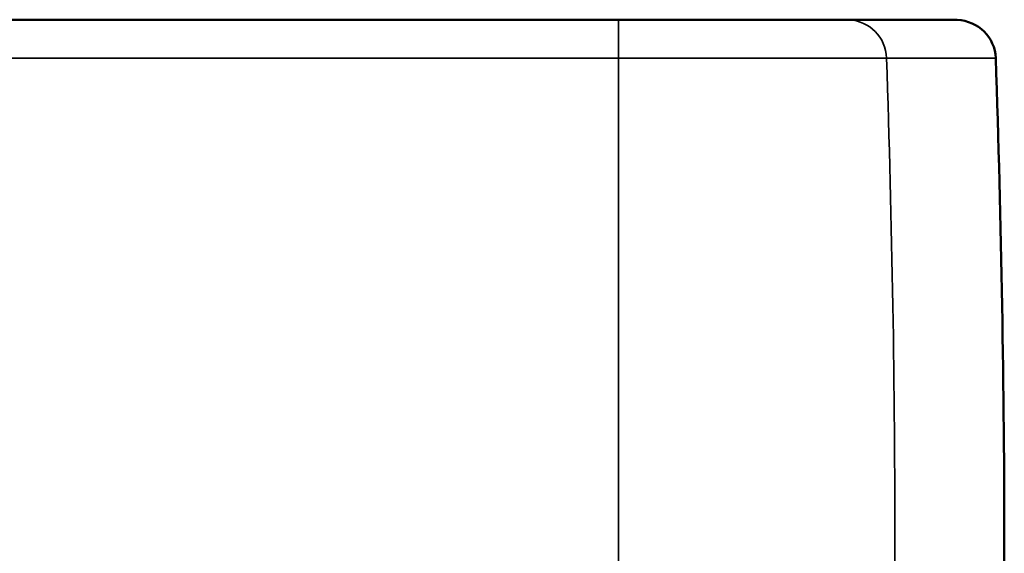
# Model space of a CAD drawing. Header units: millimetres. Extents: x 1095 to 5625, y 2149 to 3694.
# Tile 10 of 15: x 3857 to 4355, y 3424 to 3694. Entities that reach past the tile are written whole.
import ezdxf

# ---------------------------------------------------------------- set-up
doc = ezdxf.new("R2010")
doc.units = ezdxf.units.MM
doc.layers.add('Visibile (ISO)', color=7, linetype='Continuous', lineweight=50)
doc.layers.add('Visibile sottile (ISO)', color=7, linetype='Continuous', lineweight=35)

msp = doc.modelspace()

# ---------------------------------------------------------------- linework, layer by layer
at = {"layer": 'Visibile (ISO)'}
for p, q in [((4160, 3693.78), (2560, 3693.78)), ((4160, 3693.78), (4160, 3693.78)), ((4328.6, 3693.76), (4274.05, 3693.76)), ((4328.82, 3693.75), (4331.25, 3693.65))]:
    msp.add_line(p, q, dxfattribs=at)
for centre, major_axis, start_param, end_param in [((4328.6, 3688.76), (-5.07, 0), 4.668756, 4.712389), ((4330.36, 3673.67), (20.28, 0), 0.034346, 1.527163)]:
    msp.add_ellipse(centre, major_axis=major_axis, ratio=0.986401, start_param=start_param, end_param=end_param, dxfattribs=at)
msp.add_open_spline([(4160, 3693.78), (4160.16, 3693.78), (4160.31, 3693.78), (4160.47, 3693.78)], degree=3, dxfattribs=at)
for points, knots in [([(4160.47, 3693.78), (4170.63, 3693.77), (4180.87, 3693.77), (4200.44, 3693.77), (4209.94, 3693.77), (4227.42, 3693.76), (4235.55, 3693.76), (4249.74, 3693.76), (4255.92, 3693.76), (4265.84, 3693.76), (4269.65, 3693.76), (4272.9, 3693.76), (4273.55, 3693.76), (4274.06, 3693.76)], [0, 0, 0, 0, 3.046961, 3.046961, 6.084799, 6.084799, 9.123761, 9.123761, 12.159566, 12.159566, 15.196604, 15.196604, 16.141405, 16.141405, 16.141405, 16.141405]), ([(4350.63, 3674.35), (4353.53, 3590.91), (4354.99, 3507.43), (4354.99, 3340.44), (4353.53, 3256.96), (4350.63, 3173.52)], [-50.095166, -50.095166, -50.095166, -50.095166, -25.047583, -25.047583, 0, 0, 0, 0])]:
    msp.add_open_spline(points, degree=3, knots=knots, dxfattribs=at)
at = {"layer": 'Visibile sottile (ISO)'}
for p, q in [((4160, 3693.77), (2560, 3693.77)), ((2560, 3693.65), (4160, 3693.65)), ((4160, 3693.77), (4160, 3693.78)), ((4160, 3693.77), (4160, 3693.65)), ((4276.63, 3693.65), (4160, 3693.65)), ((4160, 3693.65), (4160, 3674.35)), ((4328.82, 3693.75), (4274.27, 3693.75)), ((4276.63, 3693.65), (4274.27, 3693.75)), ((4276.63, 3693.65), (4331.25, 3693.65)), ((2560, 3674.35), (4160, 3674.35)), ((4295.49, 3674.35), (4160, 3674.35)), ((4160, 3674.35), (4160, 3173.52)), ((4295.49, 3674.35), (4350.63, 3674.35))]:
    msp.add_line(p, q, dxfattribs=at)
for centre, major_axis, start_param, end_param in [((4274.05, 3688.76), (0, 5), 6.239552, 6.281184), ((4275.77, 3673.67), (0, 20), 4.746735, 6.239552), ((-2893.6, 3423.94), (0, -7292.5), 1.53645, 1.605142)]:
    msp.add_ellipse(centre, major_axis=major_axis, ratio=0.986401, start_param=start_param, end_param=end_param, dxfattribs=at)
msp.add_open_spline([(4160.47, 3693.77), (4160.31, 3693.77), (4160.16, 3693.77), (4160, 3693.77)], degree=3, dxfattribs=at)
msp.add_open_spline([(4274.27, 3693.75), (4273.99, 3693.75), (4273.68, 3693.75), (4272.97, 3693.75), (4272.59, 3693.75), (4271.74, 3693.75), (4271.28, 3693.75), (4270.29, 3693.75), (4269.76, 3693.75), (4268.63, 3693.75), (4268.03, 3693.75), (4266.76, 3693.75), (4266.09, 3693.75), (4264.68, 3693.75), (4263.95, 3693.75), (4262.41, 3693.75), (4261.6, 3693.75), (4259.93, 3693.75), (4259.06, 3693.75), (4257.27, 3693.76), (4256.33, 3693.76), (4253.45, 3693.76), (4251.4, 3693.76), (4247.08, 3693.76), (4244.81, 3693.76), (4241.24, 3693.76), (4240.03, 3693.76), (4237.54, 3693.76), (4236.28, 3693.76), (4233.7, 3693.76), (4232.38, 3693.76), (4229.71, 3693.76), (4228.35, 3693.76), (4224.21, 3693.76), (4221.36, 3693.76), (4215.52, 3693.76), (4212.53, 3693.76), (4206.42, 3693.76), (4203.3, 3693.76), (4196.96, 3693.77), (4193.74, 3693.77), (4188.85, 3693.77), (4187.21, 3693.77), (4183.92, 3693.77), (4182.27, 3693.77), (4177.28, 3693.77), (4173.94, 3693.77), (4167.22, 3693.77), (4163.84, 3693.77), (4160.47, 3693.77)], degree=3, knots=[-1, -1, -1, -1, -0.968763, -0.968763, -0.937526, -0.937526, -0.906289, -0.906289, -0.875052, -0.875052, -0.843809, -0.843809, -0.812566, -0.812566, -0.781324, -0.781324, -0.750081, -0.750081, -0.718834, -0.718834, -0.687586, -0.687586, -0.625091, -0.625091, -0.562572, -0.562572, -0.531313, -0.531313, -0.500053, -0.500053, -0.468805, -0.468805, -0.437558, -0.437558, -0.375062, -0.375062, -0.312566, -0.312566, -0.250069, -0.250069, -0.187566, -0.187566, -0.156314, -0.156314, -0.125062, -0.125062, -0.062531, -0.062531, 0, 0, 0, 0], dxfattribs=at)

doc.saveas('drawing.dxf')
